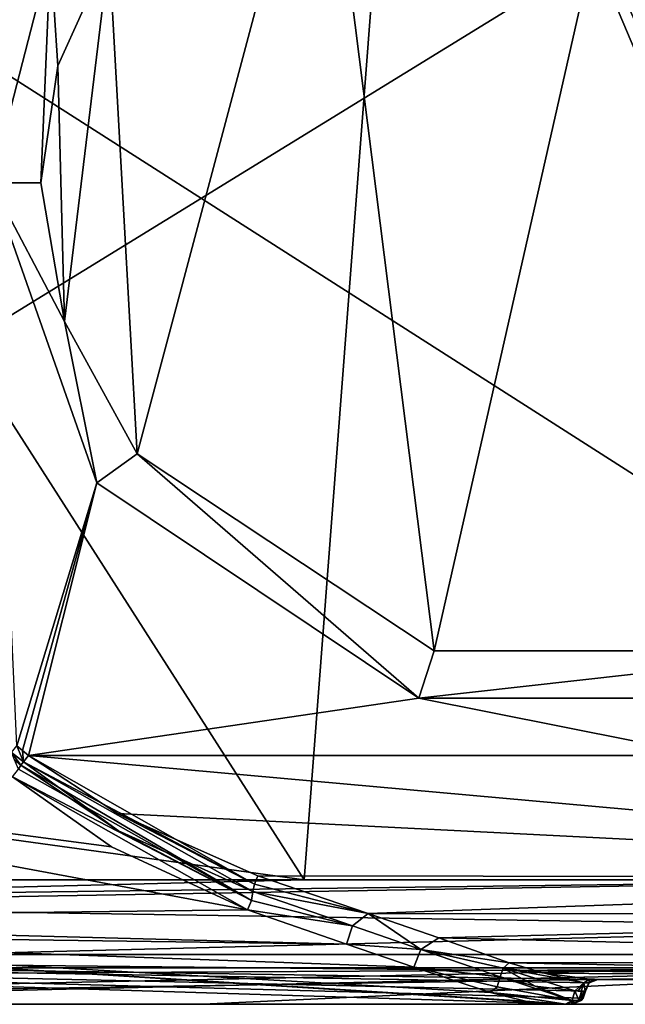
# Model space of a CAD drawing. Extents: x -200 to 200, y -832 to 754.
# Tile 2 of 256: x -150 to -126, y -832 to -793. Entities that reach past the tile are written whole.
import ezdxf

# ---------------------------------------------------------------- set-up
doc = ezdxf.new("R2010")
doc.units = 0
doc.header["$LTSCALE"] = 74.25
for name, color, linetype in [('11', 7, 'CONTINUOUS'), ('122', 7, 'CONTINUOUS'), ('123', 7, 'CONTINUOUS'), ('125', 7, 'CONTINUOUS'), ('128', 7, 'CONTINUOUS'), ('134', 7, 'CONTINUOUS'), ('146', 7, 'CONTINUOUS'), ('2', 7, 'CONTINUOUS'), ('20', 7, 'CONTINUOUS'), ('21', 7, 'CONTINUOUS'), ('23', 7, 'CONTINUOUS'), ('24', 7, 'CONTINUOUS'), ('31', 7, 'CONTINUOUS'), ('32', 7, 'CONTINUOUS'), ('33', 7, 'CONTINUOUS'), ('34', 7, 'CONTINUOUS'), ('36', 7, 'CONTINUOUS'), ('37', 7, 'CONTINUOUS'), ('38', 7, 'CONTINUOUS'), ('4', 7, 'CONTINUOUS'), ('48', 7, 'CONTINUOUS'), ('49', 7, 'CONTINUOUS'), ('50', 7, 'CONTINUOUS'), ('51', 7, 'CONTINUOUS'), ('52', 7, 'CONTINUOUS'), ('53', 7, 'CONTINUOUS'), ('54', 7, 'CONTINUOUS'), ('55', 7, 'CONTINUOUS'), ('57', 7, 'CONTINUOUS'), ('63', 7, 'CONTINUOUS'), ('7', 7, 'CONTINUOUS')]:
    doc.layers.add(name, color=color, linetype=linetype)

msp = doc.modelspace()

# ---------------------------------------------------------------- linework, layer by layer
at = {"layer": '11', "color": 7, "linetype": 'CONTINUOUS'}
for points in [[(-174, -828.802, -17.511), (-174, -822.2, -20), (-140.697, -828.407, -17.841), (-174, -828.802, -17.511)], [(-140.697, -828.407, -17.841), (-174, -822.2, -20), (-146.167, -825.87, -19.302), (-140.697, -828.407, -17.841)], [(-146.167, -825.87, -19.302), (-174, -822.2, -20), (-150.144, -823.067, -19.962), (-146.167, -825.87, -19.302)], [(-136.728, -829.784, -16.518), (-174, -828.802, -17.511), (-140.697, -828.407, -17.841), (-136.728, -829.784, -16.518)], [(-174, -829.271, -17.071), (-174, -828.802, -17.511), (-136.728, -829.784, -16.518), (-174, -829.271, -17.071)], [(-174, -829.271, -17.071), (-127.921, -832.2, -10), (-150.961, -832.2, -10), (-174, -829.271, -17.071)], [(-127.921, -832.2, -10), (-174, -829.271, -17.071), (-129.525, -832.069, -11.611), (-127.921, -832.2, -10)], [(-130.935, -831.728, -13.037), (-174, -829.271, -17.071), (-134.017, -830.707, -15.256), (-130.935, -831.728, -13.037)], [(-174, -829.271, -17.071), (-130.935, -831.728, -13.037), (-129.525, -832.069, -11.611), (-174, -829.271, -17.071)], [(-134.017, -830.707, -15.256), (-174, -829.271, -17.071), (-136.728, -829.784, -16.518), (-134.017, -830.707, -15.256)]]:
    msp.add_3dface(points, dxfattribs=at)
at = {"layer": '122', "color": 7, "linetype": 'CONTINUOUS'}
for points in [[(-174, -771.604, 20), (-138.417, -827.2, 20), (-134.228, -772.405, 20), (-174, -771.604, 20)], [(-163.714, -823.714, 20), (-138.417, -827.2, 20), (-174, -771.604, 20), (-163.714, -823.714, 20)], [(-138.417, -827.2, 20), (-111, -827.2, 20), (-134.228, -772.405, 20), (-138.417, -827.2, 20)], [(-111, -827.2, 20), (-111, -824.2, 20), (-134.228, -772.405, 20), (-111, -827.2, 20)], [(-111, -824.2, 20), (-109.828, -821.372, 20), (-134.228, -772.405, 20), (-111, -824.2, 20)], [(-134.228, -772.405, 20), (-107, -820.2, 20), (-94.456, -773.205, 20), (-134.228, -772.405, 20)], [(-109.828, -821.372, 20), (-107, -820.2, 20), (-134.228, -772.405, 20), (-109.828, -821.372, 20)], [(-165.835, -827.2, 20), (-138.417, -827.2, 20), (-163.714, -823.714, 20), (-165.835, -827.2, 20)]]:
    msp.add_3dface(points, dxfattribs=at)
at = {"layer": '123', "color": 7, "linetype": 'CONTINUOUS'}
for points in [[(-189, -832.2, 0.025), (-95, -832.2, 0.025), (-187.851, -832.2, 5.758), (-189, -832.2, 0.025)], [(-95, -832.2, 0.025), (-184.598, -832.2, 10.615), (-187.851, -832.2, 5.758), (-95, -832.2, 0.025)], [(-95, -832.2, 0.025), (-179.734, -832.2, 13.861), (-184.598, -832.2, 10.615), (-95, -832.2, 0.025)], [(-95, -832.2, 0.025), (-174, -832.2, 15), (-179.734, -832.2, 13.861), (-95, -832.2, 0.025)], [(-174, -832.2, 15), (-95, -832.2, 0.025), (-142.5, -832.2, 15), (-174, -832.2, 15)], [(-142.5, -832.2, 15), (-95, -832.2, 0.025), (-110.121, -832.2, 8.879), (-142.5, -832.2, 15)], [(-111, -832.2, 11), (-142.5, -832.2, 15), (-110.121, -832.2, 8.879), (-111, -832.2, 11)], [(-111, -832.2, 15), (-142.5, -832.2, 15), (-111, -832.2, 11), (-111, -832.2, 15)]]:
    msp.add_3dface(points, dxfattribs=at)
at = {"layer": '125', "color": 7, "linetype": 'CONTINUOUS'}
for points in [[(-192, -830.2, 0.025), (-95, -830.2, 0.025), (-189, -832.2, 0.025), (-192, -830.2, 0.025)], [(-189, -832.2, 0.025), (-95, -830.2, 0.025), (-95, -830.7, 0.025), (-189, -832.2, 0.025)], [(-95, -832.2, 0.025), (-189, -832.2, 0.025), (-95, -830.7, 0.025), (-95, -832.2, 0.025)]]:
    msp.add_3dface(points, dxfattribs=at)
at = {"layer": '128', "color": 7, "linetype": 'CONTINUOUS'}
for points in [[(-95, -830.2, 0.025), (-192, -830.2, 0.025), (-95, -830.2), (-95, -830.2, 0.025)], [(-192, -830.2, 0.025), (-192, -830.2), (-95, -830.2), (-192, -830.2, 0.025)]]:
    msp.add_3dface(points, dxfattribs=at)
at = {"layer": '134', "color": 7, "linetype": 'CONTINUOUS'}
for points in [[(-111, -827.2, 20), (-169.327, -828.2, 19.899), (-111, -829.118, 19.618), (-111, -827.2, 20)], [(-169.327, -828.2, 19.899), (-111, -827.2, 20), (-167.352, -827.918, 19.948), (-169.327, -828.2, 19.899)], [(-138.417, -827.2, 20), (-165.835, -827.2, 20), (-167.352, -827.918, 19.948), (-138.417, -827.2, 20)], [(-111, -827.2, 20), (-138.417, -827.2, 20), (-167.352, -827.918, 19.948), (-111, -827.2, 20)], [(-169.327, -828.2, 19.899), (-174, -830.736, 18.536), (-111, -829.118, 19.618), (-169.327, -828.2, 19.899)], [(-111, -829.118, 19.618), (-174, -830.736, 18.536), (-111, -830.737, 18.534), (-111, -829.118, 19.618)], [(-174, -830.736, 18.536), (-174, -831.073, 18.162), (-111, -830.737, 18.534), (-174, -830.736, 18.536)], [(-174, -832.2, 15), (-142.5, -832.2, 15), (-111, -830.737, 18.534), (-174, -832.2, 15)], [(-174, -831.073, 18.162), (-174, -832.2, 15), (-111, -830.737, 18.534), (-174, -831.073, 18.162)], [(-142.5, -832.2, 15), (-111, -832.2, 15), (-111, -830.737, 18.534), (-142.5, -832.2, 15)]]:
    msp.add_3dface(points, dxfattribs=at)
at = {"layer": '146', "color": 7, "linetype": 'CONTINUOUS'}
for points in [[(-192, -768.241), (-94.396, -770.206), (-192, -830.2), (-192, -768.241)], [(-192, -830.2), (-94.396, -770.206), (-95, -830.2), (-192, -830.2)]]:
    msp.add_3dface(points, dxfattribs=at)
at = {"layer": '2', "color": 7, "linetype": 'CONTINUOUS'}
for points in [[(-127.671, -832.2, -9.763), (-188.997, -832.2, -0.025), (-127.798, -832.2, -9.884), (-127.671, -832.2, -9.763)], [(-127.798, -832.2, -9.884), (-188.997, -832.2, -0.025), (-127.921, -832.2, -10), (-127.798, -832.2, -9.884)], [(-127.921, -832.2, -10), (-188.997, -832.2, -0.025), (-150.961, -832.2, -10), (-127.921, -832.2, -10)], [(-127.671, -832.2, -0.025), (-188.997, -832.2, -0.025), (-127.671, -832.2, -9.763), (-127.671, -832.2, -0.025)]]:
    msp.add_3dface(points, dxfattribs=at)
at = {"layer": '20', "color": 7, "linetype": 'CONTINUOUS'}
for points in [[(-94.396, -770.206), (-192, -768.241), (-95, -830.2), (-94.396, -770.206)], [(-192, -768.241), (-192, -830.2), (-95, -830.2), (-192, -768.241)]]:
    msp.add_3dface(points, dxfattribs=at)
at = {"layer": '21', "color": 7, "linetype": 'CONTINUOUS'}
for points in [[(-148.612, -789.98, -19), (-151, -799.2, -19), (-151.568, -777.056, -19), (-148.612, -789.98, -19)], [(-151, -799.2, -19), (-146.76, -811.253, -19), (-149.965, -821.819, -19), (-151, -799.2, -19)], [(-149.965, -821.819, -19), (-146.76, -811.253, -19), (-149.744, -821.999, -19), (-149.965, -821.819, -19)], [(-149.744, -821.999, -19), (-146.76, -811.253, -19), (-149.494, -822.2, -19), (-149.744, -821.999, -19)], [(-146.76, -811.253, -19), (-133.822, -819.898, -19), (-149.494, -822.2, -19), (-146.76, -811.253, -19)], [(-149.494, -822.2, -19), (-133.822, -819.898, -19), (-122.247, -822.2, -19), (-149.494, -822.2, -19)], [(-133.822, -819.898, -19), (-116.174, -819.896, -19), (-122.247, -822.2, -19), (-133.822, -819.898, -19)]]:
    msp.add_3dface(points, dxfattribs=at)
at = {"layer": '23', "color": 7, "linetype": 'CONTINUOUS'}
for points in [[(-126.649, -831.2, -10), (-95, -831.2, -10), (-126.629, -831.2, -9.882), (-126.649, -831.2, -10)], [(-126.629, -831.2, -9.882), (-95, -831.2, -10), (-126.622, -831.2, -9.764), (-126.629, -831.2, -9.882)], [(-95, -831.2, -10), (-126.622, -831.2, -0.025), (-126.622, -831.2, -9.764), (-95, -831.2, -10)], [(-95, -831.2, -0.025), (-126.622, -831.2, -0.025), (-95, -831.2, -10), (-95, -831.2, -0.025)]]:
    msp.add_3dface(points, dxfattribs=at)
at = {"layer": '24', "color": 7, "linetype": 'CONTINUOUS'}
for points in [[(-149.494, -822.2, -19), (-95, -827.111, -17.542), (-145.918, -824.532, -18.693), (-149.494, -822.2, -19)], [(-149.494, -822.2, -19), (-122.247, -822.2, -19), (-95, -827.111, -17.542), (-149.494, -822.2, -19)], [(-145.918, -824.532, -18.693), (-95, -827.111, -17.542), (-140.289, -827.038, -17.589), (-145.918, -824.532, -18.693)], [(-140.289, -827.038, -17.589), (-95, -827.111, -17.542), (-135.854, -828.551, -16.377), (-140.289, -827.038, -17.589)], [(-95, -827.111, -17.542), (-95, -828.564, -16.364), (-135.854, -828.551, -16.377), (-95, -827.111, -17.542)], [(-135.854, -828.551, -16.377), (-95, -828.564, -16.364), (-133.014, -829.535, -15.215), (-135.854, -828.551, -16.377)], [(-95, -828.564, -16.364), (-95, -830.435, -13.63), (-133.014, -829.535, -15.215), (-95, -828.564, -16.364)], [(-95, -830.435, -13.63), (-130.191, -830.536, -13.393), (-133.014, -829.535, -15.215), (-95, -830.435, -13.63)], [(-95, -831.2, -10), (-130.191, -830.536, -13.393), (-95, -830.435, -13.63), (-95, -831.2, -10)], [(-130.191, -830.536, -13.393), (-95, -831.2, -10), (-128.765, -830.946, -12.124), (-130.191, -830.536, -13.393)], [(-128.765, -830.946, -12.124), (-95, -831.2, -10), (-126.949, -831.186, -10.497), (-128.765, -830.946, -12.124)], [(-126.949, -831.186, -10.497), (-95, -831.2, -10), (-126.758, -831.196, -10.266), (-126.949, -831.186, -10.497)], [(-95, -831.2, -10), (-126.649, -831.2, -10), (-126.758, -831.196, -10.266), (-95, -831.2, -10)]]:
    msp.add_3dface(points, dxfattribs=at)
at = {"layer": '31', "color": 7, "linetype": 'CONTINUOUS'}
for points in [[(-130.191, -830.536, -13.393), (-128.765, -830.946, -12.124), (-130.433, -830.75, -13.222), (-130.191, -830.536, -13.393)], [(-130.545, -831.097, -13.243), (-130.433, -830.75, -13.222), (-129.143, -831.473, -11.915), (-130.545, -831.097, -13.243)], [(-128.765, -830.946, -12.124), (-127.183, -831.333, -10.259), (-130.433, -830.75, -13.222), (-128.765, -830.946, -12.124)], [(-130.433, -830.75, -13.222), (-127.543, -831.66, -10.399), (-129.143, -831.473, -11.915), (-130.433, -830.75, -13.222)], [(-127.183, -831.333, -10.259), (-127.543, -831.66, -10.399), (-130.433, -830.75, -13.222), (-127.183, -831.333, -10.259)], [(-128.765, -830.946, -12.124), (-126.949, -831.186, -10.497), (-127.183, -831.333, -10.259), (-128.765, -830.946, -12.124)], [(-127.42, -831.665, -10.283), (-127.543, -831.66, -10.399), (-127.183, -831.333, -10.259), (-127.42, -831.665, -10.283)], [(-127.292, -831.669, -10.162), (-127.42, -831.665, -10.283), (-127.183, -831.333, -10.259), (-127.292, -831.669, -10.162)]]:
    msp.add_3dface(points, dxfattribs=at)
at = {"layer": '32', "color": 7, "linetype": 'CONTINUOUS'}
for points in [[(-140.289, -827.038, -17.589), (-135.854, -828.551, -16.377), (-140.421, -827.37, -17.532), (-140.289, -827.038, -17.589)], [(-135.854, -828.551, -16.377), (-140.484, -827.668, -17.724), (-140.421, -827.37, -17.532), (-135.854, -828.551, -16.377)], [(-140.484, -827.668, -17.724), (-135.854, -828.551, -16.377), (-136.483, -829.047, -16.534), (-140.484, -827.668, -17.724)], [(-136.483, -829.047, -16.534), (-135.854, -828.551, -16.377), (-133.732, -829.995, -15.369), (-136.483, -829.047, -16.534)], [(-135.854, -828.551, -16.377), (-133.014, -829.535, -15.215), (-133.732, -829.995, -15.369), (-135.854, -828.551, -16.377)], [(-133.014, -829.535, -15.215), (-130.191, -830.536, -13.393), (-133.732, -829.995, -15.369), (-133.014, -829.535, -15.215)], [(-130.433, -830.75, -13.222), (-130.545, -831.097, -13.243), (-133.732, -829.995, -15.369), (-130.433, -830.75, -13.222)], [(-130.191, -830.536, -13.393), (-130.433, -830.75, -13.222), (-133.732, -829.995, -15.369), (-130.191, -830.536, -13.393)]]:
    msp.add_3dface(points, dxfattribs=at)
at = {"layer": '33', "color": 7, "linetype": 'CONTINUOUS'}
for points in [[(-149.494, -822.2, -19), (-140.421, -827.37, -17.532), (-149.704, -822.465, -19.132), (-149.494, -822.2, -19)], [(-149.494, -822.2, -19), (-145.918, -824.532, -18.693), (-140.421, -827.37, -17.532), (-149.494, -822.2, -19)], [(-145.884, -825.23, -18.967), (-149.803, -822.59, -19.459), (-149.704, -822.465, -19.132), (-145.884, -825.23, -18.967)], [(-140.421, -827.37, -17.532), (-140.484, -827.668, -17.724), (-149.704, -822.465, -19.132), (-140.421, -827.37, -17.532)], [(-140.484, -827.668, -17.724), (-145.884, -825.23, -18.967), (-149.704, -822.465, -19.132), (-140.484, -827.668, -17.724)], [(-145.918, -824.532, -18.693), (-140.289, -827.038, -17.589), (-140.421, -827.37, -17.532), (-145.918, -824.532, -18.693)]]:
    msp.add_3dface(points, dxfattribs=at)
at = {"layer": '34', "color": 7, "linetype": 'CONTINUOUS'}
for points in [[(-150.186, -822.08, -19.136), (-149.965, -821.819, -19), (-149.704, -822.465, -19.132), (-150.186, -822.08, -19.136)], [(-149.965, -821.819, -19), (-149.744, -821.999, -19), (-149.704, -822.465, -19.132), (-149.965, -821.819, -19)], [(-149.744, -821.999, -19), (-149.494, -822.2, -19), (-149.704, -822.465, -19.132), (-149.744, -821.999, -19)], [(-149.803, -822.59, -19.459), (-150.186, -822.08, -19.136), (-149.704, -822.465, -19.132), (-149.803, -822.59, -19.459)], [(-150.186, -822.08, -19.136), (-149.803, -822.59, -19.459), (-150.062, -822.384, -19.467), (-150.186, -822.08, -19.136)]]:
    msp.add_3dface(points, dxfattribs=at)
at = {"layer": '36', "color": 7, "linetype": 'CONTINUOUS'}
for points in [[(-126.967, -831.338, -0.025), (-127.121, -831.676, -0.025), (-126.967, -831.338, -9.764), (-126.967, -831.338, -0.025)], [(-127.121, -831.676, -0.025), (-127.121, -831.676, -9.764), (-126.967, -831.338, -9.764), (-127.121, -831.676, -0.025)], [(-126.622, -831.2, -0.025), (-126.967, -831.338, -0.025), (-126.622, -831.2, -9.764), (-126.622, -831.2, -0.025)], [(-126.622, -831.2, -9.764), (-126.967, -831.338, -0.025), (-126.967, -831.338, -9.764), (-126.622, -831.2, -9.764)]]:
    msp.add_3dface(points, dxfattribs=at)
at = {"layer": '37', "color": 7, "linetype": 'CONTINUOUS'}
for points in [[(-127.135, -831.676, -9.888), (-126.967, -831.338, -9.764), (-127.125, -831.676, -9.826), (-127.135, -831.676, -9.888)], [(-126.967, -831.338, -9.764), (-127.135, -831.676, -9.888), (-126.985, -831.338, -9.922), (-126.967, -831.338, -9.764)], [(-126.967, -831.338, -9.764), (-127.121, -831.676, -9.764), (-127.125, -831.676, -9.826), (-126.967, -831.338, -9.764)], [(-126.622, -831.2, -9.764), (-126.967, -831.338, -9.764), (-126.985, -831.338, -9.922), (-126.622, -831.2, -9.764)], [(-126.649, -831.2, -10), (-126.622, -831.2, -9.764), (-126.985, -831.338, -9.922), (-126.649, -831.2, -10)], [(-126.649, -831.2, -10), (-126.629, -831.2, -9.882), (-126.622, -831.2, -9.764), (-126.649, -831.2, -10)]]:
    msp.add_3dface(points, dxfattribs=at)
at = {"layer": '38', "color": 7, "linetype": 'CONTINUOUS'}
for points in [[(-127.292, -831.669, -10.162), (-127.183, -831.333, -10.259), (-127.135, -831.676, -9.888), (-127.292, -831.669, -10.162)], [(-127.183, -831.333, -10.259), (-126.949, -831.186, -10.497), (-126.985, -831.338, -9.922), (-127.183, -831.333, -10.259)], [(-127.135, -831.676, -9.888), (-127.183, -831.333, -10.259), (-126.985, -831.338, -9.922), (-127.135, -831.676, -9.888)], [(-126.949, -831.186, -10.497), (-126.758, -831.196, -10.266), (-126.985, -831.338, -9.922), (-126.949, -831.186, -10.497)], [(-126.758, -831.196, -10.266), (-126.649, -831.2, -10), (-126.985, -831.338, -9.922), (-126.758, -831.196, -10.266)], [(-127.292, -831.669, -10.162), (-127.135, -831.676, -9.888), (-127.189, -831.683, -10.027), (-127.292, -831.669, -10.162)], [(-127.284, -831.677, -10.154), (-127.292, -831.669, -10.162), (-127.189, -831.683, -10.027), (-127.284, -831.677, -10.154)], [(-127.276, -831.685, -10.146), (-127.284, -831.677, -10.154), (-127.189, -831.683, -10.027), (-127.276, -831.685, -10.146)]]:
    msp.add_3dface(points, dxfattribs=at)
at = {"layer": '4', "color": 7, "linetype": 'CONTINUOUS'}
for points in [[(-126.622, -831.2, -0.025), (-192, -830.2, -0.025), (-126.967, -831.338, -0.025), (-126.622, -831.2, -0.025)], [(-95, -831.2, -0.025), (-192, -830.2, -0.025), (-126.622, -831.2, -0.025), (-95, -831.2, -0.025)], [(-127.671, -832.2, -0.025), (-192, -830.2, -0.025), (-188.997, -832.2, -0.025), (-127.671, -832.2, -0.025)], [(-127.208, -831.948, -0.025), (-192, -830.2, -0.025), (-127.671, -832.2, -0.025), (-127.208, -831.948, -0.025)], [(-192, -830.2, -0.025), (-127.121, -831.676, -0.025), (-126.967, -831.338, -0.025), (-192, -830.2, -0.025)], [(-127.121, -831.676, -0.025), (-192, -830.2, -0.025), (-127.208, -831.948, -0.025), (-127.121, -831.676, -0.025)], [(-95, -830.2, -0.025), (-192, -830.2, -0.025), (-95, -831.2, -0.025), (-95, -830.2, -0.025)]]:
    msp.add_3dface(points, dxfattribs=at)
at = {"layer": '48', "color": 7, "linetype": 'CONTINUOUS'}
msp.add_3dface([(-150.062, -822.384, -19.467), (-149.803, -822.59, -19.459), (-149.905, -822.752, -19.831), (-150.062, -822.384, -19.467)], dxfattribs=at)
at = {"layer": '49', "color": 7, "linetype": 'CONTINUOUS'}
for points in [[(-150.144, -823.067, -19.962), (-149.905, -822.752, -19.831), (-140.546, -828.026, -17.937), (-150.144, -823.067, -19.962)], [(-149.905, -822.752, -19.831), (-149.803, -822.59, -19.459), (-140.546, -828.026, -17.937), (-149.905, -822.752, -19.831)], [(-149.803, -822.59, -19.459), (-145.884, -825.23, -18.967), (-140.546, -828.026, -17.937), (-149.803, -822.59, -19.459)], [(-140.697, -828.407, -17.841), (-146.167, -825.87, -19.302), (-150.144, -823.067, -19.962), (-140.697, -828.407, -17.841)], [(-140.697, -828.407, -17.841), (-150.144, -823.067, -19.962), (-140.546, -828.026, -17.937), (-140.697, -828.407, -17.841)], [(-145.884, -825.23, -18.967), (-140.484, -827.668, -17.724), (-140.546, -828.026, -17.937), (-145.884, -825.23, -18.967)]]:
    msp.add_3dface(points, dxfattribs=at)
at = {"layer": '50', "color": 7, "linetype": 'CONTINUOUS'}
for points in [[(-140.484, -827.668, -17.724), (-136.483, -829.047, -16.534), (-140.546, -828.026, -17.937), (-140.484, -827.668, -17.724)], [(-136.483, -829.047, -16.534), (-140.697, -828.407, -17.841), (-140.546, -828.026, -17.937), (-136.483, -829.047, -16.534)], [(-136.728, -829.784, -16.518), (-140.697, -828.407, -17.841), (-136.483, -829.047, -16.534), (-136.728, -829.784, -16.518)], [(-136.728, -829.784, -16.518), (-136.483, -829.047, -16.534), (-133.732, -829.995, -15.369), (-136.728, -829.784, -16.518)], [(-134.017, -830.707, -15.256), (-136.728, -829.784, -16.518), (-133.732, -829.995, -15.369), (-134.017, -830.707, -15.256)], [(-130.545, -831.097, -13.243), (-134.017, -830.707, -15.256), (-133.732, -829.995, -15.369), (-130.545, -831.097, -13.243)], [(-130.935, -831.728, -13.037), (-134.017, -830.707, -15.256), (-130.662, -831.496, -13.248), (-130.935, -831.728, -13.037)], [(-134.017, -830.707, -15.256), (-130.545, -831.097, -13.243), (-130.662, -831.496, -13.248), (-134.017, -830.707, -15.256)]]:
    msp.add_3dface(points, dxfattribs=at)
at = {"layer": '51', "color": 7, "linetype": 'CONTINUOUS'}
for points in [[(-130.662, -831.496, -13.248), (-130.545, -831.097, -13.243), (-127.656, -832.042, -10.28), (-130.662, -831.496, -13.248)], [(-130.545, -831.097, -13.243), (-129.143, -831.473, -11.915), (-127.656, -832.042, -10.28), (-130.545, -831.097, -13.243)], [(-130.935, -831.728, -13.037), (-130.662, -831.496, -13.248), (-127.656, -832.042, -10.28), (-130.935, -831.728, -13.037)], [(-129.143, -831.473, -11.915), (-127.543, -831.66, -10.399), (-127.656, -832.042, -10.28), (-129.143, -831.473, -11.915)], [(-130.935, -831.728, -13.037), (-127.921, -832.2, -10), (-129.525, -832.069, -11.611), (-130.935, -831.728, -13.037)], [(-127.921, -832.2, -10), (-130.935, -831.728, -13.037), (-127.656, -832.042, -10.28), (-127.921, -832.2, -10)]]:
    msp.add_3dface(points, dxfattribs=at)
at = {"layer": '52', "color": 7, "linetype": 'CONTINUOUS'}
for points in [[(-127.656, -832.042, -10.28), (-127.543, -831.66, -10.399), (-127.389, -832.039, -10.032), (-127.656, -832.042, -10.28)], [(-127.543, -831.66, -10.399), (-127.284, -831.677, -10.154), (-127.276, -831.685, -10.146), (-127.543, -831.66, -10.399)], [(-127.543, -831.66, -10.399), (-127.276, -831.685, -10.146), (-127.389, -832.039, -10.032), (-127.543, -831.66, -10.399)], [(-127.543, -831.66, -10.399), (-127.42, -831.665, -10.283), (-127.284, -831.677, -10.154), (-127.543, -831.66, -10.399)], [(-127.42, -831.665, -10.283), (-127.292, -831.669, -10.162), (-127.284, -831.677, -10.154), (-127.42, -831.665, -10.283)], [(-127.798, -832.2, -9.884), (-127.921, -832.2, -10), (-127.656, -832.042, -10.28), (-127.798, -832.2, -9.884)], [(-127.671, -832.2, -9.763), (-127.798, -832.2, -9.884), (-127.656, -832.042, -10.28), (-127.671, -832.2, -9.763)], [(-127.671, -832.2, -9.763), (-127.656, -832.042, -10.28), (-127.669, -832.2, -9.764), (-127.671, -832.2, -9.763)], [(-127.669, -832.2, -9.764), (-127.656, -832.042, -10.28), (-127.662, -832.2, -9.768), (-127.669, -832.2, -9.764)], [(-127.662, -832.2, -9.768), (-127.656, -832.042, -10.28), (-127.655, -832.2, -9.774), (-127.662, -832.2, -9.768)], [(-127.503, -832.15, -9.919), (-127.656, -832.042, -10.28), (-127.389, -832.039, -10.032), (-127.503, -832.15, -9.919)], [(-127.642, -832.199, -9.786), (-127.656, -832.042, -10.28), (-127.616, -832.195, -9.809), (-127.642, -832.199, -9.786)], [(-127.616, -832.195, -9.809), (-127.656, -832.042, -10.28), (-127.573, -832.184, -9.85), (-127.616, -832.195, -9.809)], [(-127.655, -832.2, -9.774), (-127.656, -832.042, -10.28), (-127.642, -832.199, -9.786), (-127.655, -832.2, -9.774)], [(-127.573, -832.184, -9.85), (-127.656, -832.042, -10.28), (-127.503, -832.15, -9.919), (-127.573, -832.184, -9.85)]]:
    msp.add_3dface(points, dxfattribs=at)
at = {"layer": '53', "color": 7, "linetype": 'CONTINUOUS'}
for points in [[(-127.121, -831.676, -9.764), (-127.208, -831.948, -0.025), (-127.291, -832.047, -9.764), (-127.121, -831.676, -9.764)], [(-127.121, -831.676, -0.025), (-127.208, -831.948, -0.025), (-127.121, -831.676, -9.764), (-127.121, -831.676, -0.025)], [(-127.208, -831.948, -0.025), (-127.671, -832.2, -0.025), (-127.291, -832.047, -9.764), (-127.208, -831.948, -0.025)], [(-127.671, -832.2, -0.025), (-127.669, -832.2, -9.764), (-127.291, -832.047, -9.764), (-127.671, -832.2, -0.025)], [(-127.671, -832.2, -0.025), (-127.671, -832.2, -9.763), (-127.669, -832.2, -9.764), (-127.671, -832.2, -0.025)]]:
    msp.add_3dface(points, dxfattribs=at)
at = {"layer": '54', "color": 7, "linetype": 'CONTINUOUS'}
for points in [[(-127.389, -832.039, -10.032), (-127.276, -831.685, -10.146), (-127.291, -832.047, -9.764), (-127.389, -832.039, -10.032)], [(-127.189, -831.683, -10.027), (-127.135, -831.676, -9.888), (-127.291, -832.047, -9.764), (-127.189, -831.683, -10.027)], [(-127.135, -831.676, -9.888), (-127.121, -831.676, -9.764), (-127.291, -832.047, -9.764), (-127.135, -831.676, -9.888)], [(-127.276, -831.685, -10.146), (-127.189, -831.683, -10.027), (-127.291, -832.047, -9.764), (-127.276, -831.685, -10.146)], [(-127.121, -831.676, -9.764), (-127.135, -831.676, -9.888), (-127.125, -831.676, -9.826), (-127.121, -831.676, -9.764)], [(-127.669, -832.2, -9.764), (-127.662, -832.2, -9.768), (-127.291, -832.047, -9.764), (-127.669, -832.2, -9.764)], [(-127.662, -832.2, -9.768), (-127.655, -832.2, -9.774), (-127.291, -832.047, -9.764), (-127.662, -832.2, -9.768)], [(-127.655, -832.2, -9.774), (-127.642, -832.199, -9.786), (-127.389, -832.039, -10.032), (-127.655, -832.2, -9.774)], [(-127.655, -832.2, -9.774), (-127.389, -832.039, -10.032), (-127.291, -832.047, -9.764), (-127.655, -832.2, -9.774)], [(-127.642, -832.199, -9.786), (-127.616, -832.195, -9.809), (-127.389, -832.039, -10.032), (-127.642, -832.199, -9.786)], [(-127.616, -832.195, -9.809), (-127.503, -832.15, -9.919), (-127.389, -832.039, -10.032), (-127.616, -832.195, -9.809)], [(-127.616, -832.195, -9.809), (-127.573, -832.184, -9.85), (-127.503, -832.15, -9.919), (-127.616, -832.195, -9.809)]]:
    msp.add_3dface(points, dxfattribs=at)
at = {"layer": '55', "color": 7, "linetype": 'CONTINUOUS'}
for points in [[(-124.416, -779.206, -17), (-133.197, -817.997, -17), (-137.718, -782.239, -17), (-124.416, -779.206, -17)], [(-116.804, -817.998, -17), (-133.197, -817.997, -17), (-124.416, -779.206, -17), (-116.804, -817.998, -17)], [(-137.718, -782.239, -17), (-145.139, -810.079, -17), (-146.263, -789.925, -17), (-137.718, -782.239, -17)], [(-133.197, -817.997, -17), (-145.139, -810.079, -17), (-137.718, -782.239, -17), (-133.197, -817.997, -17)], [(-146.263, -789.925, -17), (-148.053, -804.764, -17), (-148.325, -794.491, -17), (-146.263, -789.925, -17)], [(-145.139, -810.079, -17), (-148.053, -804.764, -17), (-146.263, -789.925, -17), (-145.139, -810.079, -17)], [(-148.053, -804.764, -17), (-149, -799.2, -17), (-148.325, -794.491, -17), (-148.053, -804.764, -17)]]:
    msp.add_3dface(points, dxfattribs=at)
at = {"layer": '57', "color": 7, "linetype": 'CONTINUOUS'}
for points in [[(-146.76, -811.253, -19), (-151, -799.2, -19), (-148.053, -804.764, -17), (-146.76, -811.253, -19)], [(-151, -799.2, -19), (-149, -799.2, -17), (-148.053, -804.764, -17), (-151, -799.2, -19)], [(-146.76, -811.253, -19), (-148.053, -804.764, -17), (-145.139, -810.079, -17), (-146.76, -811.253, -19)], [(-133.822, -819.898, -19), (-146.76, -811.253, -19), (-145.139, -810.079, -17), (-133.822, -819.898, -19)], [(-133.822, -819.898, -19), (-145.139, -810.079, -17), (-133.197, -817.997, -17), (-133.822, -819.898, -19)], [(-133.822, -819.898, -19), (-133.197, -817.997, -17), (-116.804, -817.998, -17), (-133.822, -819.898, -19)], [(-116.174, -819.896, -19), (-133.822, -819.898, -19), (-116.804, -817.998, -17), (-116.174, -819.896, -19)]]:
    msp.add_3dface(points, dxfattribs=at)
at = {"layer": '63', "color": 7, "linetype": 'CONTINUOUS'}
for points in [[(-148.612, -789.98, -19), (-146.263, -789.925, -17), (-148.325, -794.491, -17), (-148.612, -789.98, -19)], [(-151, -799.2, -19), (-148.612, -789.98, -19), (-149, -799.2, -17), (-151, -799.2, -19)], [(-149, -799.2, -17), (-148.612, -789.98, -19), (-148.325, -794.491, -17), (-149, -799.2, -17)]]:
    msp.add_3dface(points, dxfattribs=at)
at = {"layer": '7', "color": 7, "linetype": 'CONTINUOUS'}
for points in [[(-192, -830.2, -0.025), (-95, -830.2, -0.025), (-192, -830.2), (-192, -830.2, -0.025)], [(-192, -830.2), (-95, -830.2, -0.025), (-95, -830.2), (-192, -830.2)]]:
    msp.add_3dface(points, dxfattribs=at)

doc.saveas('drawing.dxf')
